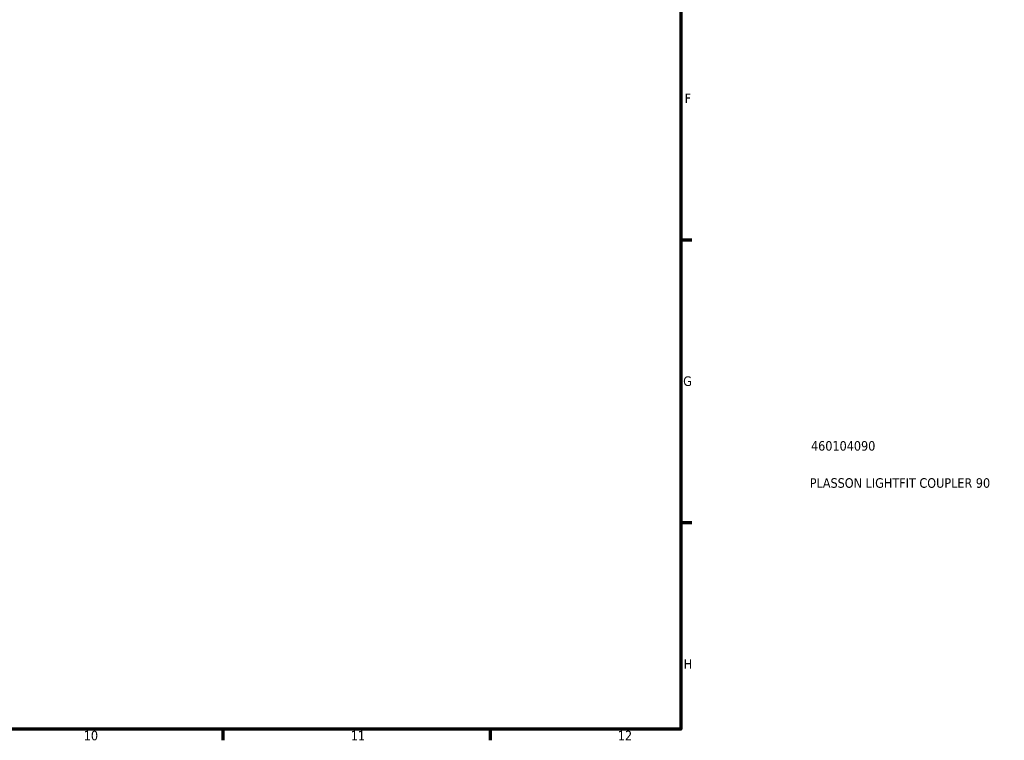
# Model space of a CAD drawing. Header units: millimetres. Extents: x -130 to 1053, y -181 to 1241.
# Tile 3 of 6: x 647 to 906, y 17 to 206. Entities that reach past the tile are written whole.
import ezdxf

# ---------------------------------------------------------------- set-up
doc = ezdxf.new("R2010")
doc.units = ezdxf.units.MM
doc.layers.add('Border (ISO)', color=7, linetype='Continuous', lineweight=70)
doc.layers.add('Title (ISO)', color=7, linetype='Continuous', lineweight=50)
doc.styles.add('Note Text (ISO)', font='tahoma.ttf')

# ---------------------------------------------------------------- blocks, each defined once
blk = doc.blocks.new('Borders Default Border')
at = {"layer": 'Border (ISO)'}
for p, q in [((821, 148.5), (823.9, 148.5)), ((821, 74.25), (823.9, 74.25)), ((700.83, 20), (700.83, 17.1)), ((770.92, 20), (770.92, 17.1))]:
    blk.add_line(p, q, dxfattribs=at)
at = {"layer": 'Border (ISO)', "flags": 128}
blk.add_lwpolyline([(20, 20), (20, 574), (821, 574), (821, 20), (20, 20)], dxfattribs=at)
at = {"layer": 'Border (ISO)', "color": 232, "true_color": 0xca0064, "char_height": 2.5, "attachment_point": 7, "style": 'Note Text (ISO)'}
for s, insert in [('F', (822, 184.38)), ('G', (821.61, 110.08)), ('H', (821.74, 35.88)), ('10', (664.29, 17.05)), ('11', (734.37, 17.1)), ('12', (804.46, 17.1))]:
    blk.add_mtext(s, dxfattribs=dict(at, insert=insert))
blk = doc.blocks.new('Title Blocks ISO')
at = {"layer": 'Title (ISO)', "color": 232, "true_color": 0xca0064, "style": 'Note Text (ISO)'}
for tag, p in [('PART_NUMBER_001', (34.16, 73.14)), ('DESCRIPTION_001', (33.84, 63.4))]:
    blk.add_attdef(tag, p, '', height=2.5, dxfattribs=at)

msp = doc.modelspace()

# ---------------------------------------------------------------- block references
msp.add_blockref('Borders Default Border', (0, 0))
msp.add_blockref('Title Blocks ISO', (821, 20)).add_auto_attribs({'PART_NUMBER_001': '460104090', 'DESCRIPTION_001': 'PLASSON LIGHTFIT COUPLER 90'})

doc.saveas('drawing.dxf')
